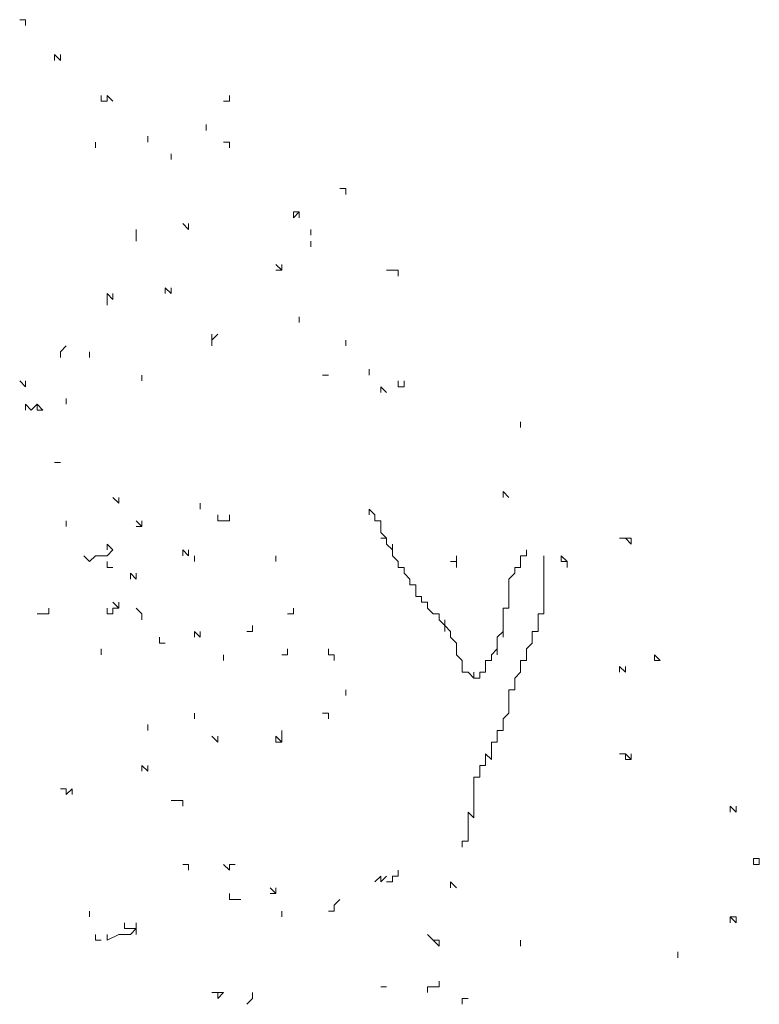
# Model space of a CAD drawing. Extents: x 12.9 to 34.2, y -51.7 to -4.
# Tile 64 of 75: x 17.2 to 18.3, y -5.6 to -4.1. Entities that reach past the tile are written whole.
import ezdxf

# ---------------------------------------------------------------- set-up
doc = ezdxf.new("R2010")
doc.units = 0
doc.header["$MEASUREMENT"] = 0
doc.layers.add('AST', color=44, linetype='CONTINUOUS', lineweight=18)
doc.layers.add('BLÄTTER', color=64, linetype='CONTINUOUS', lineweight=13)

msp = doc.modelspace()

# ---------------------------------------------------------------- linework, layer by layer
at = {"layer": 'AST'}
for p, q in [((17.73021, -4.85071), (17.72162, -4.84212)), ((17.72162, -4.84212), (17.72162, -4.85071)), ((17.72162, -4.85071), (17.72162, -4.84212)), ((17.72162, -4.84212), (17.72162, -4.85071)), ((17.72162, -4.85071), (17.72162, -4.84212)), ((17.73021, -4.8593), (17.73021, -4.85071)), ((17.73021, -4.85071), (17.73021, -4.8593)), ((17.73021, -4.8593), (17.73021, -4.85071)), ((17.7388, -4.8593), (17.73021, -4.8593)), ((17.7388, -4.86789), (17.7388, -4.8593)), ((17.7388, -4.87648), (17.7388, -4.86789)), ((17.7388, -4.86789), (17.7388, -4.87648)), ((17.7388, -4.87648), (17.7388, -4.86789)), ((17.74739, -4.88507), (17.7388, -4.87648)), ((17.74739, -4.88507), (17.7388, -4.88507)), ((17.7388, -4.88507), (17.74739, -4.88507)), ((17.74739, -4.89366), (17.74739, -4.88507)), ((17.75598, -4.90225), (17.74739, -4.89366)), ((17.75598, -4.90225), (17.75598, -4.89366)), ((17.75598, -4.89366), (17.75598, -4.90225)), ((17.75598, -4.91084), (17.75598, -4.90225)), ((17.75598, -4.90225), (17.75598, -4.91084)), ((17.75598, -4.91084), (17.75598, -4.90225)), ((17.75598, -4.90225), (17.75598, -4.91084)), ((17.75598, -4.91084), (17.75598, -4.90225)), ((17.95357, -4.90225), (17.95357, -4.91084)), ((17.76457, -4.91943), (17.75598, -4.91084)), ((17.76457, -4.92802), (17.76457, -4.91943)), ((17.95357, -4.91084), (17.94498, -4.91084)), ((17.94498, -4.91084), (17.94498, -4.91943)), ((17.94498, -4.91943), (17.94498, -4.92802)), ((17.97934, -4.91943), (17.97934, -4.91084)), ((17.97934, -4.91084), (17.97934, -4.91943)), ((17.97934, -4.91943), (17.97934, -4.91084)), ((17.97934, -4.91084), (17.97934, -4.91943)), ((17.97934, -4.92802), (17.97934, -4.91943)), ((17.97934, -4.91943), (17.97934, -4.92802)), ((17.97934, -4.92802), (17.97934, -4.91943)), ((17.97934, -4.91943), (17.97934, -4.92802)), ((17.97934, -4.92802), (17.97934, -4.91943)), ((17.97934, -4.91943), (17.97934, -4.92802)), ((17.97934, -4.92802), (17.97934, -4.91943)), ((17.97934, -4.91943), (17.97934, -4.92802)), ((17.97934, -4.92802), (17.97934, -4.91943)), ((17.77317, -4.92802), (17.76457, -4.92802)), ((17.77317, -4.93661), (17.77317, -4.92802)), ((17.77317, -4.92802), (17.77317, -4.93661)), ((17.77317, -4.93661), (17.77317, -4.92802)), ((17.94498, -4.92802), (17.93639, -4.92802)), ((17.93639, -4.92802), (17.93639, -4.93661)), ((17.97934, -4.93661), (17.97934, -4.92802)), ((17.97934, -4.92802), (17.97934, -4.93661)), ((17.97934, -4.93661), (17.97934, -4.92802)), ((17.97934, -4.92802), (17.97934, -4.93661)), ((17.97934, -4.93661), (17.97934, -4.92802)), ((17.97934, -4.92802), (17.97934, -4.93661)), ((17.97934, -4.93661), (17.97934, -4.92802)), ((17.78176, -4.94521), (17.77317, -4.93661)), ((17.78176, -4.9538), (17.78176, -4.94521)), ((17.78176, -4.94521), (17.78176, -4.9538)), ((17.78176, -4.9538), (17.78176, -4.94521)), ((17.93639, -4.93661), (17.9278, -4.94521)), ((17.9278, -4.94521), (17.9278, -4.9538)), ((17.97934, -4.94521), (17.97934, -4.93661)), ((17.97934, -4.93661), (17.97934, -4.94521)), ((17.97934, -4.94521), (17.97934, -4.93661)), ((17.97934, -4.93661), (17.97934, -4.94521)), ((17.97934, -4.94521), (17.97934, -4.93661)), ((17.97934, -4.93661), (17.97934, -4.94521)), ((17.97934, -4.94521), (17.97934, -4.93661)), ((17.97934, -4.93661), (17.97934, -4.94521)), ((17.97934, -4.94521), (17.97934, -4.93661)), ((17.97934, -4.9538), (17.97934, -4.94521)), ((17.97934, -4.94521), (17.97934, -4.9538)), ((17.97934, -4.9538), (17.97934, -4.94521)), ((17.79035, -4.9538), (17.78176, -4.9538)), ((17.79035, -4.96239), (17.79035, -4.9538)), ((17.79035, -4.97098), (17.79035, -4.96239)), ((17.79035, -4.96239), (17.79035, -4.97098)), ((17.79035, -4.97098), (17.79035, -4.96239)), ((17.9278, -4.9538), (17.9278, -4.96239)), ((17.9278, -4.96239), (17.9278, -4.97098)), ((17.97934, -4.96239), (17.97934, -4.9538)), ((17.97934, -4.97098), (17.97934, -4.96239)), ((17.79894, -4.97098), (17.79035, -4.97098)), ((17.79894, -4.97957), (17.79894, -4.97098)), ((17.80753, -4.97957), (17.79894, -4.97957)), ((17.80753, -4.98816), (17.80753, -4.97957)), ((17.9278, -4.97098), (17.9278, -4.97957)), ((17.9278, -4.97957), (17.9278, -4.98816)), ((17.97934, -4.97957), (17.97934, -4.97098)), ((17.97934, -4.98816), (17.97934, -4.97957)), ((17.81612, -4.99675), (17.80753, -4.98816)), ((17.9278, -4.98816), (17.91921, -4.98816)), ((17.91921, -4.98816), (17.91921, -4.99675)), ((17.97934, -4.99675), (17.97934, -4.98816)), ((17.82471, -4.99675), (17.81612, -4.99675)), ((17.82471, -5.00534), (17.82471, -4.99675)), ((17.8333, -5.01393), (17.82471, -5.00534)), ((17.8333, -5.01393), (17.8333, -5.00534)), ((17.8333, -5.00534), (17.8333, -5.01393)), ((17.91921, -4.99675), (17.91921, -5.00534)), ((17.91921, -5.00534), (17.91921, -5.01393)), ((17.91921, -5.01393), (17.91921, -5.00534)), ((17.91921, -5.00534), (17.91921, -5.01393)), ((17.97075, -5.00534), (17.97075, -4.99675)), ((17.97075, -4.99675), (17.97934, -4.99675)), ((17.97075, -5.01393), (17.97075, -5.00534)), ((17.84189, -5.02252), (17.8333, -5.01393)), ((17.8333, -5.01393), (17.8333, -5.02252)), ((17.8333, -5.02252), (17.8333, -5.01393)), ((17.84189, -5.03111), (17.84189, -5.02252)), ((17.84189, -5.02252), (17.84189, -5.03111)), ((17.84189, -5.03111), (17.84189, -5.02252)), ((17.91921, -5.02252), (17.91062, -5.03111)), ((17.91921, -5.01393), (17.91921, -5.02252)), ((17.91921, -5.02252), (17.91921, -5.01393)), ((17.91921, -5.01393), (17.91921, -5.02252)), ((17.91921, -5.02252), (17.91921, -5.03111)), ((17.91921, -5.03111), (17.91921, -5.02252)), ((17.96216, -5.03111), (17.96216, -5.02252)), ((17.96216, -5.02252), (17.97075, -5.02252)), ((17.97075, -5.02252), (17.97075, -5.01393)), ((17.97075, -5.01393), (17.97075, -5.02252)), ((17.97075, -5.02252), (17.97075, -5.01393)), ((17.85048, -5.0397), (17.84189, -5.03111)), ((17.91062, -5.03111), (17.91062, -5.0397)), ((17.96216, -5.0397), (17.96216, -5.03111)), ((17.85048, -5.04829), (17.85048, -5.0397)), ((17.85048, -5.05688), (17.85048, -5.04829)), ((17.91062, -5.04829), (17.90203, -5.05688)), ((17.91062, -5.0397), (17.91062, -5.04829)), ((17.91062, -5.04829), (17.91062, -5.05688)), ((17.91062, -5.05688), (17.91062, -5.04829)), ((17.95357, -5.04829), (17.96216, -5.0397)), ((17.95357, -5.05688), (17.95357, -5.04829)), ((17.85907, -5.06547), (17.85048, -5.05688)), ((17.85907, -5.07407), (17.85907, -5.06547)), ((17.90203, -5.06547), (17.89343, -5.06547)), ((17.89343, -5.06547), (17.89343, -5.07407)), ((17.90203, -5.05688), (17.90203, -5.06547)), ((17.90203, -5.06547), (17.90203, -5.05688)), ((17.90203, -5.05688), (17.90203, -5.06547)), ((17.94498, -5.07407), (17.94498, -5.06547)), ((17.94498, -5.06547), (17.95357, -5.06547)), ((17.95357, -5.06547), (17.95357, -5.05688)), ((17.85907, -5.08266), (17.85907, -5.07407)), ((17.89343, -5.07407), (17.89343, -5.08266)), ((17.89343, -5.08266), (17.89343, -5.07407)), ((17.89343, -5.07407), (17.89343, -5.08266)), ((17.94498, -5.08266), (17.94498, -5.07407)), ((17.86766, -5.08266), (17.85907, -5.08266)), ((17.87625, -5.09125), (17.86766, -5.08266)), ((17.87625, -5.09125), (17.87625, -5.08266)), ((17.87625, -5.08266), (17.87625, -5.09125)), ((17.88484, -5.09125), (17.87625, -5.09125)), ((17.89343, -5.08266), (17.88484, -5.08266)), ((17.88484, -5.08266), (17.88484, -5.09125)), ((17.88484, -5.09125), (17.88484, -5.08266)), ((17.88484, -5.08266), (17.88484, -5.09125)), ((17.93639, -5.09125), (17.94498, -5.08266)), ((17.93639, -5.09984), (17.93639, -5.09125)), ((17.9278, -5.11702), (17.9278, -5.10843)), ((17.9278, -5.10843), (17.93639, -5.10843)), ((17.93639, -5.10843), (17.93639, -5.09984)), ((17.9278, -5.12561), (17.9278, -5.11702)), ((17.9278, -5.1342), (17.9278, -5.12561)), ((17.9278, -5.14279), (17.9278, -5.1342)), ((17.91921, -5.15138), (17.9278, -5.14279)), ((17.91921, -5.15997), (17.91921, -5.15138)), ((17.91921, -5.16856), (17.91921, -5.15997)), ((17.91921, -5.15997), (17.91921, -5.16856)), ((17.91921, -5.16856), (17.91921, -5.15997)), ((17.91062, -5.17715), (17.91062, -5.16856)), ((17.91062, -5.16856), (17.91921, -5.16856)), ((17.91062, -5.18574), (17.91062, -5.17715)), ((17.90203, -5.19433), (17.90203, -5.18574)), ((17.90203, -5.18574), (17.91062, -5.18574)), ((17.90203, -5.20293), (17.90203, -5.19433)), ((17.89343, -5.21152), (17.89343, -5.20293)), ((17.89343, -5.20293), (17.90203, -5.21152)), ((17.89343, -5.22011), (17.89343, -5.21152)), ((17.90203, -5.21152), (17.90203, -5.20293)), ((17.88484, -5.2287), (17.88484, -5.22011)), ((17.88484, -5.22011), (17.89343, -5.22011)), ((17.87625, -5.24588), (17.87625, -5.23729)), ((17.87625, -5.23729), (17.88484, -5.23729)), ((17.88484, -5.23729), (17.88484, -5.2287)), ((17.88484, -5.2287), (17.88484, -5.23729)), ((17.88484, -5.23729), (17.88484, -5.2287)), ((17.87625, -5.25447), (17.87625, -5.24588)), ((17.87625, -5.26306), (17.87625, -5.25447)), ((17.87625, -5.27165), (17.87625, -5.26306)), ((17.87625, -5.26306), (17.87625, -5.27165)), ((17.87625, -5.27165), (17.87625, -5.26306)), ((17.87625, -5.28024), (17.87625, -5.27165)), ((17.87625, -5.28883), (17.87625, -5.28024)), ((17.86766, -5.29742), (17.86766, -5.28883)), ((17.86766, -5.28883), (17.87625, -5.29742)), ((17.86766, -5.30601), (17.86766, -5.29742)), ((17.86766, -5.29742), (17.86766, -5.30601)), ((17.86766, -5.30601), (17.86766, -5.29742)), ((17.86766, -5.29742), (17.86766, -5.30601)), ((17.86766, -5.30601), (17.86766, -5.29742)), ((17.87625, -5.29742), (17.87625, -5.28883)), ((17.86766, -5.3146), (17.86766, -5.30601)), ((17.86766, -5.33179), (17.86766, -5.3146)), ((17.86766, -5.33179), (17.86766, -5.32319)), ((17.86766, -5.32319), (17.86766, -5.33179)), ((17.86766, -5.33179), (17.86766, -5.32319)), ((17.86766, -5.32319), (17.86766, -5.33179)), ((17.85907, -5.34038), (17.85907, -5.33179)), ((17.85907, -5.33179), (17.85907, -5.34038)), ((17.85907, -5.34038), (17.85907, -5.33179)), ((17.85907, -5.33179), (17.86766, -5.33179))]:
    msp.add_line(p, q, dxfattribs=at)
at = {"layer": 'BLÄTTER'}
for p, q in [((17.21477, -4.1205), (17.20618, -4.1205)), ((17.21477, -4.1205), (17.21477, -4.12909)), ((17.21477, -4.12909), (17.21477, -4.1205)), ((17.21477, -4.1205), (17.21477, -4.12909)), ((17.21477, -4.12909), (17.21477, -4.1205)), ((17.21477, -4.1205), (17.21477, -4.12909)), ((17.21477, -4.12909), (17.21477, -4.1205)), ((17.25772, -4.17204), (17.25772, -4.18063)), ((17.25772, -4.18063), (17.25772, -4.17204)), ((17.25772, -4.17204), (17.26632, -4.18063)), ((17.26632, -4.18063), (17.25772, -4.17204)), ((17.25772, -4.17204), (17.25772, -4.18063)), ((17.25772, -4.18063), (17.25772, -4.17204)), ((17.26632, -4.18063), (17.26632, -4.17204)), ((17.26632, -4.17204), (17.26632, -4.18063)), ((17.32645, -4.24077), (17.32645, -4.23218)), ((17.32645, -4.23218), (17.32645, -4.24077)), ((17.33504, -4.24077), (17.33504, -4.23218)), ((17.33504, -4.23218), (17.33504, -4.24077)), ((17.33504, -4.24077), (17.33504, -4.23218)), ((17.33504, -4.23218), (17.34363, -4.24077)), ((17.51545, -4.24077), (17.51545, -4.23218)), ((17.51545, -4.23218), (17.51545, -4.24077)), ((17.32645, -4.24077), (17.33504, -4.24077)), ((17.50685, -4.24077), (17.51545, -4.24077)), ((17.48108, -4.27513), (17.48108, -4.28372)), ((17.48108, -4.28372), (17.48108, -4.27513)), ((17.48108, -4.27513), (17.48108, -4.28372)), ((17.48108, -4.28372), (17.48108, -4.27513)), ((17.48108, -4.27513), (17.48108, -4.28372)), ((17.48108, -4.28372), (17.48108, -4.27513)), ((17.39518, -4.3009), (17.39518, -4.29231)), ((17.39518, -4.29231), (17.39518, -4.3009)), ((17.39518, -4.3009), (17.39518, -4.29231)), ((17.39518, -4.29231), (17.39518, -4.3009)), ((17.39518, -4.3009), (17.39518, -4.29231)), ((17.39518, -4.29231), (17.39518, -4.3009)), ((17.39518, -4.3009), (17.39518, -4.29231)), ((17.31786, -4.30949), (17.31786, -4.3009)), ((17.50685, -4.3009), (17.51545, -4.3009)), ((17.51545, -4.3009), (17.50685, -4.3009)), ((17.51545, -4.3009), (17.51545, -4.30949)), ((17.51545, -4.30949), (17.51545, -4.3009)), ((17.42954, -4.32668), (17.42954, -4.31809)), ((17.42954, -4.31809), (17.42954, -4.32668)), ((17.42954, -4.32668), (17.42954, -4.31809)), ((17.42954, -4.31809), (17.42954, -4.32668)), ((17.68726, -4.36963), (17.67867, -4.36963)), ((17.68726, -4.36963), (17.68726, -4.37822)), ((17.68726, -4.37822), (17.68726, -4.36963)), ((17.68726, -4.36963), (17.68726, -4.37822)), ((17.68726, -4.37822), (17.68726, -4.36963)), ((17.68726, -4.36963), (17.68726, -4.37822)), ((17.68726, -4.37822), (17.68726, -4.36963)), ((17.60994, -4.40399), (17.60994, -4.41258)), ((17.60994, -4.41258), (17.61853, -4.40399)), ((17.61853, -4.40399), (17.60994, -4.40399)), ((17.61853, -4.40399), (17.61853, -4.41258)), ((17.61853, -4.41258), (17.61853, -4.40399)), ((17.61853, -4.40399), (17.61853, -4.41258)), ((17.61853, -4.41258), (17.61853, -4.40399)), ((17.44672, -4.42117), (17.45531, -4.42976)), ((17.45531, -4.42976), (17.45531, -4.42117)), ((17.45531, -4.42117), (17.45531, -4.42976)), ((17.45531, -4.42976), (17.45531, -4.42117)), ((17.37799, -4.43836), (17.37799, -4.42976)), ((17.37799, -4.44695), (17.37799, -4.43836)), ((17.63571, -4.43836), (17.63571, -4.42976)), ((17.63571, -4.44695), (17.63571, -4.45554)), ((17.63571, -4.45554), (17.63571, -4.44695)), ((17.63571, -4.44695), (17.63571, -4.45554)), ((17.63571, -4.45554), (17.63571, -4.44695)), ((17.63571, -4.44695), (17.63571, -4.45554)), ((17.63571, -4.45554), (17.63571, -4.44695)), ((17.59276, -4.4899), (17.58417, -4.48131)), ((17.59276, -4.4899), (17.59276, -4.48131)), ((17.59276, -4.48131), (17.59276, -4.4899)), ((17.58417, -4.4899), (17.59276, -4.4899)), ((17.75598, -4.4899), (17.74739, -4.4899)), ((17.76457, -4.4899), (17.75598, -4.4899)), ((17.76457, -4.4899), (17.76457, -4.49849)), ((17.76457, -4.49849), (17.76457, -4.4899)), ((17.33504, -4.53285), (17.33504, -4.52426)), ((17.33504, -4.52426), (17.34363, -4.53285)), ((17.34363, -4.53285), (17.34363, -4.52426)), ((17.42954, -4.52426), (17.42095, -4.51567)), ((17.42095, -4.51567), (17.42095, -4.52426)), ((17.42954, -4.51567), (17.42954, -4.52426)), ((17.33504, -4.54144), (17.33504, -4.53285)), ((17.61853, -4.56722), (17.61853, -4.55862)), ((17.61853, -4.55862), (17.61853, -4.56722)), ((17.61853, -4.56722), (17.61853, -4.55862)), ((17.61853, -4.55862), (17.61853, -4.56722)), ((17.48967, -4.59299), (17.48967, -4.5844)), ((17.48967, -4.5844), (17.48967, -4.59299)), ((17.48967, -4.59299), (17.49826, -4.5844)), ((17.26632, -4.61017), (17.27491, -4.60158)), ((17.48967, -4.60158), (17.48967, -4.59299)), ((17.68726, -4.60158), (17.68726, -4.59299)), ((17.68726, -4.59299), (17.68726, -4.60158)), ((17.68726, -4.60158), (17.68726, -4.59299)), ((17.26632, -4.61876), (17.26632, -4.61017)), ((17.26632, -4.61017), (17.26632, -4.61876)), ((17.26632, -4.61876), (17.26632, -4.61017)), ((17.30927, -4.61017), (17.30927, -4.61876)), ((17.30927, -4.61876), (17.30927, -4.61017)), ((17.38658, -4.65312), (17.38658, -4.64453)), ((17.38658, -4.64453), (17.38658, -4.65312)), ((17.38658, -4.65312), (17.38658, -4.64453)), ((17.6529, -4.64453), (17.66149, -4.64453)), ((17.66149, -4.64453), (17.6529, -4.64453)), ((17.72162, -4.64453), (17.72162, -4.63594)), ((17.72162, -4.63594), (17.72162, -4.64453)), ((17.72162, -4.64453), (17.72162, -4.63594)), ((17.21477, -4.66171), (17.20618, -4.65312)), ((17.21477, -4.65312), (17.21477, -4.66171)), ((17.76457, -4.66171), (17.76457, -4.65312)), ((17.76457, -4.65312), (17.76457, -4.66171)), ((17.77317, -4.66171), (17.77317, -4.65312)), ((17.77317, -4.65312), (17.77317, -4.66171)), ((17.7388, -4.6703), (17.7388, -4.66171)), ((17.7388, -4.66171), (17.74739, -4.6703)), ((17.74739, -4.6703), (17.7388, -4.66171)), ((17.7388, -4.66171), (17.7388, -4.6703)), ((17.7388, -4.6703), (17.7388, -4.66171)), ((17.76457, -4.66171), (17.77317, -4.66171)), ((17.77317, -4.66171), (17.76457, -4.66171)), ((17.21477, -4.69608), (17.21477, -4.68748)), ((17.21477, -4.68748), (17.22336, -4.69608)), ((17.22336, -4.69608), (17.23195, -4.68748)), ((17.23195, -4.68748), (17.24054, -4.69608)), ((17.23195, -4.69608), (17.23195, -4.68748)), ((17.27491, -4.68748), (17.27491, -4.67889)), ((17.24054, -4.69608), (17.23195, -4.69608)), ((17.94498, -4.71326), (17.94498, -4.72185)), ((17.94498, -4.72185), (17.94498, -4.71326)), ((17.94498, -4.71326), (17.94498, -4.72185)), ((17.94498, -4.72185), (17.94498, -4.71326)), ((17.94498, -4.71326), (17.94498, -4.72185)), ((17.94498, -4.72185), (17.94498, -4.71326)), ((17.94498, -4.71326), (17.94498, -4.72185)), ((17.25772, -4.77339), (17.26632, -4.77339)), ((17.26632, -4.77339), (17.25772, -4.77339)), ((17.9278, -4.82494), (17.91921, -4.81634)), ((17.91921, -4.81634), (17.91921, -4.82494)), ((17.91921, -4.82494), (17.91921, -4.81634)), ((17.35222, -4.83353), (17.34363, -4.82494)), ((17.35222, -4.82494), (17.35222, -4.83353)), ((17.35222, -4.83353), (17.35222, -4.82494)), ((17.35222, -4.82494), (17.35222, -4.83353)), ((17.35222, -4.83353), (17.35222, -4.82494)), ((17.35222, -4.82494), (17.35222, -4.83353)), ((17.47249, -4.84212), (17.47249, -4.83353)), ((17.47249, -4.83353), (17.47249, -4.84212)), ((17.47249, -4.84212), (17.47249, -4.83353)), ((17.27491, -4.8593), (17.27491, -4.86789)), ((17.27491, -4.86789), (17.27491, -4.8593)), ((17.27491, -4.8593), (17.27491, -4.86789)), ((17.27491, -4.86789), (17.27491, -4.8593)), ((17.38658, -4.86789), (17.37799, -4.8593)), ((17.38658, -4.86789), (17.38658, -4.8593)), ((17.38658, -4.8593), (17.38658, -4.86789)), ((17.49826, -4.8593), (17.49826, -4.85071)), ((17.50685, -4.8593), (17.49826, -4.8593)), ((17.51545, -4.8593), (17.50685, -4.8593)), ((17.51545, -4.8593), (17.51545, -4.85071)), ((17.51545, -4.85071), (17.51545, -4.8593)), ((17.37799, -4.86789), (17.38658, -4.86789)), ((18.09961, -4.88507), (18.09102, -4.88507)), ((18.09961, -4.88507), (18.1082, -4.89366)), ((18.1082, -4.88507), (18.09961, -4.88507)), ((18.1082, -4.89366), (18.1082, -4.88507)), ((18.1082, -4.88507), (18.1082, -4.89366)), ((18.1082, -4.89366), (18.1082, -4.88507)), ((18.1082, -4.88507), (18.1082, -4.89366)), ((18.1082, -4.89366), (18.1082, -4.88507)), ((17.34363, -4.90225), (17.33504, -4.89366)), ((17.33504, -4.89366), (17.33504, -4.90225)), ((17.33504, -4.90225), (17.33504, -4.89366)), ((17.33504, -4.89366), (17.33504, -4.90225)), ((17.33504, -4.91084), (17.34363, -4.90225)), ((17.44672, -4.91084), (17.44672, -4.90225)), ((17.44672, -4.90225), (17.45531, -4.91084)), ((17.45531, -4.91084), (17.45531, -4.90225)), ((17.45531, -4.90225), (17.45531, -4.91084)), ((17.45531, -4.91084), (17.45531, -4.90225)), ((17.30927, -4.91943), (17.30068, -4.91084)), ((17.30068, -4.91084), (17.30927, -4.91943)), ((17.30927, -4.91943), (17.31786, -4.91084)), ((17.31786, -4.91084), (17.33504, -4.91084)), ((17.33504, -4.92802), (17.33504, -4.91943)), ((17.33504, -4.91943), (17.33504, -4.92802)), ((17.33504, -4.92802), (17.33504, -4.91943)), ((17.33504, -4.91943), (17.33504, -4.92802)), ((17.4639, -4.91943), (17.4639, -4.91084)), ((17.4639, -4.91084), (17.4639, -4.91943)), ((17.4639, -4.91943), (17.4639, -4.91084)), ((17.4639, -4.91084), (17.4639, -4.91943)), ((17.4639, -4.91943), (17.4639, -4.91084)), ((17.4639, -4.91084), (17.4639, -4.91943)), ((17.4639, -4.91943), (17.4639, -4.91084)), ((17.58417, -4.91943), (17.58417, -4.91084)), ((17.58417, -4.91084), (17.58417, -4.91943)), ((17.58417, -4.91943), (17.58417, -4.91084)), ((17.58417, -4.91084), (17.58417, -4.91943)), ((17.58417, -4.91943), (17.58417, -4.91084)), ((17.58417, -4.91084), (17.58417, -4.91943)), ((17.84189, -4.91943), (17.85048, -4.91943)), ((17.85048, -4.91943), (17.85048, -4.91084)), ((17.85048, -4.91943), (17.85048, -4.92802)), ((17.85048, -4.92802), (17.85048, -4.91943)), ((17.85048, -4.91943), (17.85048, -4.92802)), ((17.85048, -4.92802), (17.85048, -4.91943)), ((17.85048, -4.91943), (17.85048, -4.92802)), ((17.85048, -4.92802), (17.85048, -4.91943)), ((18.0137, -4.91943), (18.00511, -4.91084)), ((18.00511, -4.91084), (18.00511, -4.91943)), ((18.00511, -4.91943), (18.00511, -4.91084)), ((18.00511, -4.91943), (18.0137, -4.91943)), ((18.0137, -4.91943), (18.0137, -4.92802)), ((18.0137, -4.92802), (18.0137, -4.91943)), ((17.34363, -4.92802), (17.33504, -4.92802)), ((17.3694, -4.93661), (17.3694, -4.94521)), ((17.3694, -4.94521), (17.3694, -4.93661)), ((17.3694, -4.93661), (17.37799, -4.94521)), ((17.37799, -4.94521), (17.3694, -4.93661)), ((17.37799, -4.94521), (17.37799, -4.93661)), ((17.37799, -4.93661), (17.37799, -4.94521)), ((17.37799, -4.94521), (17.37799, -4.93661)), ((17.37799, -4.93661), (17.37799, -4.94521)), ((17.35222, -4.98816), (17.34363, -4.97957)), ((17.35222, -4.98816), (17.35222, -4.97957)), ((17.35222, -4.97957), (17.35222, -4.98816)), ((17.24913, -4.99675), (17.24913, -4.98816)), ((17.24913, -4.98816), (17.24913, -4.99675)), ((17.33504, -4.99675), (17.33504, -4.98816)), ((17.33504, -4.98816), (17.33504, -4.99675)), ((17.34363, -4.99675), (17.34363, -4.98816)), ((17.34363, -4.98816), (17.35222, -4.98816)), ((17.38658, -4.99675), (17.37799, -4.98816)), ((17.60994, -4.99675), (17.60994, -4.98816)), ((17.60994, -4.98816), (17.60994, -4.99675)), ((17.23195, -4.99675), (17.24054, -4.99675)), ((17.24054, -4.99675), (17.24913, -4.99675)), ((17.24913, -4.99675), (17.24054, -4.99675)), ((17.33504, -4.99675), (17.34363, -4.99675)), ((17.38658, -4.99675), (17.38658, -5.00534)), ((17.38658, -5.00534), (17.38658, -4.99675)), ((17.38658, -4.99675), (17.38658, -5.00534)), ((17.38658, -5.00534), (17.38658, -4.99675)), ((17.60135, -4.99675), (17.60994, -4.99675)), ((17.47249, -5.03111), (17.4639, -5.02252)), ((17.4639, -5.02252), (17.4639, -5.03111)), ((17.47249, -5.03111), (17.47249, -5.02252)), ((17.47249, -5.02252), (17.47249, -5.03111)), ((17.54122, -5.02252), (17.54981, -5.02252)), ((17.54981, -5.02252), (17.54981, -5.01393)), ((17.54981, -5.01393), (17.54981, -5.02252)), ((17.54981, -5.02252), (17.54981, -5.01393)), ((17.41236, -5.0397), (17.41236, -5.03111)), ((17.41236, -5.03111), (17.41236, -5.0397)), ((17.41236, -5.0397), (17.41236, -5.03111)), ((17.41236, -5.03111), (17.41236, -5.0397)), ((17.41236, -5.0397), (17.41236, -5.03111)), ((17.32645, -5.05688), (17.32645, -5.04829)), ((17.42095, -5.0397), (17.41236, -5.0397)), ((17.60135, -5.05688), (17.60135, -5.04829)), ((17.60135, -5.04829), (17.60135, -5.05688)), ((17.60135, -5.05688), (17.60135, -5.04829)), ((17.60135, -5.04829), (17.60135, -5.05688)), ((17.60135, -5.05688), (17.60135, -5.04829)), ((17.66149, -5.05688), (17.66149, -5.04829)), ((17.66149, -5.04829), (17.66149, -5.05688)), ((17.50685, -5.06547), (17.50685, -5.05688)), ((17.50685, -5.05688), (17.50685, -5.06547)), ((17.50685, -5.06547), (17.50685, -5.05688)), ((17.50685, -5.05688), (17.50685, -5.06547)), ((17.50685, -5.06547), (17.50685, -5.05688)), ((17.50685, -5.05688), (17.50685, -5.06547)), ((17.50685, -5.06547), (17.50685, -5.05688)), ((17.60135, -5.05688), (17.59276, -5.05688)), ((17.59276, -5.05688), (17.60135, -5.05688)), ((17.67008, -5.05688), (17.66149, -5.05688)), ((17.67008, -5.06547), (17.67008, -5.05688)), ((18.14256, -5.05688), (18.14256, -5.06547)), ((18.15115, -5.06547), (18.14256, -5.05688)), ((18.14256, -5.05688), (18.14256, -5.06547)), ((18.14256, -5.06547), (18.15115, -5.06547)), ((18.09102, -5.08266), (18.09102, -5.07407)), ((18.09102, -5.07407), (18.09961, -5.08266)), ((18.09961, -5.08266), (18.09102, -5.07407)), ((18.09961, -5.08266), (18.09961, -5.07407)), ((18.09961, -5.07407), (18.09961, -5.08266)), ((17.68726, -5.11702), (17.68726, -5.10843)), ((17.4639, -5.14279), (17.4639, -5.15138)), ((17.4639, -5.15138), (17.4639, -5.14279)), ((17.4639, -5.14279), (17.4639, -5.15138)), ((17.4639, -5.15138), (17.4639, -5.14279)), ((17.66149, -5.14279), (17.6529, -5.14279)), ((17.66149, -5.14279), (17.66149, -5.15138)), ((17.66149, -5.15138), (17.66149, -5.14279)), ((17.66149, -5.14279), (17.66149, -5.15138)), ((17.66149, -5.15138), (17.66149, -5.14279)), ((17.39518, -5.16856), (17.39518, -5.15997)), ((17.39518, -5.15997), (17.39518, -5.16856)), ((17.49826, -5.18574), (17.48967, -5.17715)), ((17.49826, -5.17715), (17.49826, -5.18574)), ((17.58417, -5.18574), (17.58417, -5.17715)), ((17.58417, -5.17715), (17.59276, -5.18574)), ((17.59276, -5.17715), (17.59276, -5.16856)), ((17.59276, -5.18574), (17.59276, -5.17715)), ((17.59276, -5.18574), (17.58417, -5.18574)), ((18.09961, -5.20293), (18.09102, -5.20293)), ((18.09961, -5.20293), (18.09961, -5.21152)), ((18.09961, -5.21152), (18.09961, -5.20293)), ((18.09961, -5.20293), (18.1082, -5.21152)), ((18.09961, -5.21152), (18.09961, -5.20293)), ((18.09961, -5.20293), (18.09961, -5.21152)), ((18.09961, -5.21152), (18.09961, -5.20293)), ((18.1082, -5.21152), (18.09961, -5.21152)), ((18.1082, -5.21152), (18.1082, -5.20293)), ((18.1082, -5.20293), (18.1082, -5.21152)), ((17.39518, -5.2287), (17.38658, -5.22011)), ((17.38658, -5.22011), (17.38658, -5.2287)), ((17.38658, -5.2287), (17.38658, -5.22011)), ((17.39518, -5.2287), (17.39518, -5.22011)), ((17.39518, -5.22011), (17.39518, -5.2287)), ((17.27491, -5.25447), (17.26632, -5.25447)), ((17.2835, -5.25447), (17.27491, -5.26306)), ((17.27491, -5.26306), (17.27491, -5.25447)), ((17.2835, -5.26306), (17.2835, -5.25447)), ((17.2835, -5.25447), (17.2835, -5.26306)), ((17.2835, -5.26306), (17.2835, -5.25447)), ((17.43813, -5.27165), (17.42954, -5.27165)), ((17.44672, -5.27165), (17.43813, -5.27165)), ((17.44672, -5.27165), (17.44672, -5.28024)), ((17.44672, -5.28024), (17.44672, -5.27165)), ((18.25424, -5.28883), (18.25424, -5.28024)), ((18.25424, -5.28024), (18.25424, -5.28883)), ((18.25424, -5.28883), (18.25424, -5.28024)), ((18.25424, -5.28024), (18.26283, -5.28883)), ((18.26283, -5.28883), (18.25424, -5.28024)), ((18.26283, -5.28883), (18.26283, -5.28024)), ((18.26283, -5.28024), (18.26283, -5.28883)), ((17.44672, -5.36615), (17.45531, -5.36615)), ((17.45531, -5.36615), (17.45531, -5.37474)), ((17.50685, -5.36615), (17.51545, -5.37474)), ((17.51545, -5.37474), (17.51545, -5.36615)), ((17.51545, -5.36615), (17.52404, -5.36615)), ((17.52404, -5.36615), (17.51545, -5.36615)), ((18.2972, -5.35756), (18.28861, -5.35756)), ((18.28861, -5.35756), (18.28861, -5.36615)), ((18.28861, -5.36615), (18.28861, -5.35756)), ((18.28861, -5.36615), (18.2972, -5.36615)), ((18.2972, -5.36615), (18.2972, -5.35756)), ((18.2972, -5.35756), (18.2972, -5.36615)), ((18.2972, -5.36615), (18.2972, -5.35756)), ((17.73021, -5.39192), (17.7388, -5.38333)), ((17.7388, -5.38333), (17.7388, -5.39192)), ((17.7388, -5.39192), (17.74739, -5.38333)), ((17.75598, -5.39192), (17.75598, -5.38333)), ((17.75598, -5.38333), (17.76457, -5.38333)), ((17.76457, -5.38333), (17.76457, -5.37474)), ((17.58417, -5.4091), (17.57558, -5.40051)), ((17.58417, -5.4091), (17.58417, -5.40051)), ((17.58417, -5.40051), (17.58417, -5.4091)), ((17.58417, -5.4091), (17.58417, -5.40051)), ((17.58417, -5.40051), (17.58417, -5.4091)), ((17.74739, -5.39192), (17.75598, -5.39192)), ((17.85048, -5.40051), (17.84189, -5.39192)), ((17.84189, -5.39192), (17.84189, -5.40051)), ((17.84189, -5.40051), (17.84189, -5.39192)), ((17.51545, -5.41769), (17.51545, -5.4091)), ((17.58417, -5.4091), (17.57558, -5.4091)), ((17.57558, -5.4091), (17.58417, -5.4091)), ((17.52404, -5.41769), (17.51545, -5.41769)), ((17.53263, -5.41769), (17.52404, -5.41769)), ((17.67008, -5.42628), (17.67867, -5.41769)), ((17.67008, -5.43487), (17.67008, -5.42628)), ((17.67008, -5.42628), (17.67008, -5.43487)), ((17.67008, -5.43487), (17.67008, -5.42628)), ((17.30927, -5.44346), (17.30927, -5.43487)), ((17.30927, -5.43487), (17.30927, -5.44346)), ((17.30927, -5.44346), (17.30927, -5.43487)), ((17.59276, -5.43487), (17.59276, -5.44346)), ((17.59276, -5.44346), (17.59276, -5.43487)), ((17.59276, -5.43487), (17.59276, -5.44346)), ((17.59276, -5.44346), (17.59276, -5.43487)), ((17.59276, -5.43487), (17.59276, -5.44346)), ((17.59276, -5.44346), (17.59276, -5.43487)), ((17.66149, -5.43487), (17.67008, -5.43487)), ((18.25424, -5.45205), (18.25424, -5.44346)), ((18.25424, -5.44346), (18.26283, -5.45205)), ((18.26283, -5.44346), (18.25424, -5.44346)), ((18.26283, -5.45205), (18.26283, -5.44346)), ((18.26283, -5.44346), (18.26283, -5.45205)), ((18.26283, -5.45205), (18.26283, -5.44346)), ((18.26283, -5.44346), (18.26283, -5.45205)), ((18.26283, -5.45205), (18.26283, -5.44346)), ((17.36081, -5.46065), (17.36081, -5.45205)), ((17.37799, -5.46065), (17.37799, -5.45205)), ((17.37799, -5.45205), (17.37799, -5.46065)), ((17.31786, -5.47783), (17.31786, -5.46924)), ((17.31786, -5.46924), (17.31786, -5.47783)), ((17.33504, -5.46924), (17.33504, -5.47783)), ((17.33504, -5.47783), (17.35222, -5.46924)), ((17.35222, -5.46924), (17.3694, -5.46924)), ((17.3694, -5.46065), (17.36081, -5.46065)), ((17.37799, -5.46065), (17.3694, -5.46065)), ((17.3694, -5.46924), (17.37799, -5.46065)), ((17.37799, -5.46924), (17.37799, -5.46065)), ((17.37799, -5.46065), (17.37799, -5.46924)), ((17.37799, -5.46924), (17.37799, -5.46065)), ((17.81612, -5.47783), (17.80753, -5.46924)), ((17.32645, -5.47783), (17.31786, -5.47783)), ((17.81612, -5.47783), (17.82471, -5.48642)), ((17.82471, -5.47783), (17.81612, -5.47783)), ((17.82471, -5.48642), (17.82471, -5.47783)), ((17.94498, -5.48642), (17.94498, -5.47783)), ((17.94498, -5.47783), (17.94498, -5.48642)), ((17.94498, -5.48642), (17.94498, -5.47783)), ((17.94498, -5.47783), (17.94498, -5.48642)), ((17.94498, -5.48642), (17.94498, -5.47783)), ((18.17693, -5.5036), (18.17693, -5.49501)), ((18.17693, -5.49501), (18.17693, -5.5036)), ((18.17693, -5.5036), (18.17693, -5.49501)), ((18.17693, -5.49501), (18.17693, -5.5036)), ((18.17693, -5.5036), (18.17693, -5.49501)), ((17.82471, -5.54655), (17.82471, -5.53796)), ((17.49826, -5.55514), (17.48967, -5.55514)), ((17.49826, -5.55514), (17.49826, -5.56373)), ((17.49826, -5.56373), (17.49826, -5.55514)), ((17.49826, -5.55514), (17.50685, -5.55514)), ((17.50685, -5.55514), (17.49826, -5.56373)), ((17.49826, -5.56373), (17.49826, -5.55514)), ((17.54981, -5.56373), (17.54981, -5.55514)), ((17.7388, -5.54655), (17.74739, -5.54655)), ((17.74739, -5.54655), (17.7388, -5.54655)), ((17.80753, -5.55514), (17.80753, -5.54655)), ((17.80753, -5.54655), (17.81612, -5.54655)), ((17.81612, -5.54655), (17.82471, -5.54655)), ((17.54122, -5.57232), (17.54981, -5.56373)), ((17.86766, -5.56373), (17.85907, -5.56373)), ((17.85907, -5.56373), (17.85907, -5.57232)), ((17.85907, -5.57232), (17.85907, -5.56373))]:
    msp.add_line(p, q, dxfattribs=at)

doc.saveas('drawing.dxf')
